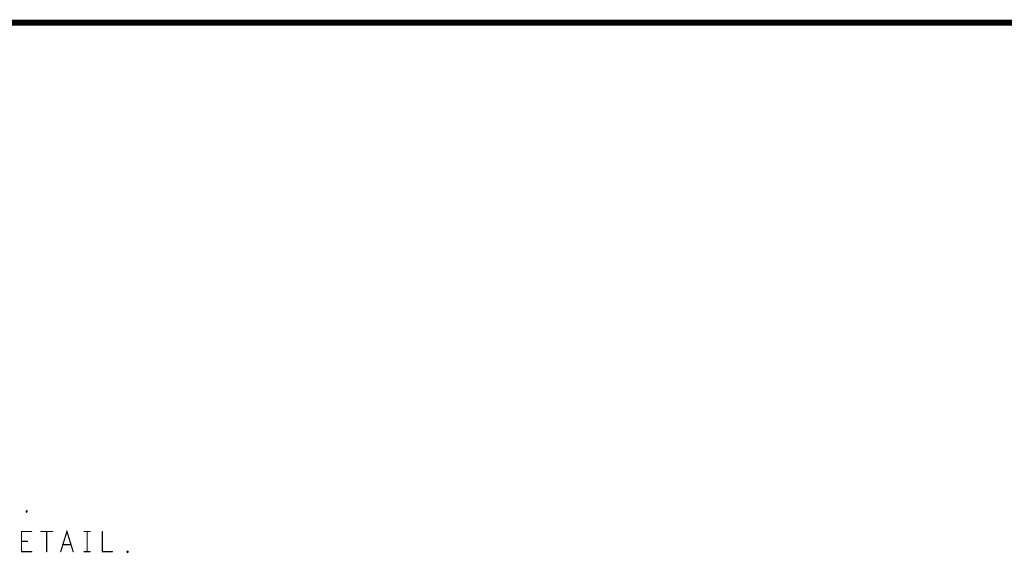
# Model space of a CAD drawing. Extents: x 28 to 61, y 24.9 to 46.
# Tile 90 of 96: x 49.5 to 54.4, y 43.3 to 46. Entities that reach past the tile are written whole.
import ezdxf

# ---------------------------------------------------------------- set-up
doc = ezdxf.new("R2010")
doc.units = 0
doc.layers.add('1', color=2, linetype='CONTINUOUS')

msp = doc.modelspace()

# ---------------------------------------------------------------- linework, layer by layer
at = {"layer": '1'}
for points, const_width in [([(27.97, 24.965), (60.97, 24.965), (60.97, 45.965), (27.97, 45.965), (27.97, 24.965)], 0.03), ([(49.517, 43.541), (49.515, 43.543), (49.515, 43.546), (49.517, 43.548), (49.52, 43.546), (49.52, 43.543), (49.517, 43.541)], 0.006), ([(49.542, 43.345), (49.492, 43.345), (49.492, 43.445), (49.542, 43.445)], 0.006), ([(49.588, 43.445), (49.646, 43.445)], 0.006), ([(49.617, 43.445), (49.617, 43.345)], 0.006), ([(49.686, 43.345), (49.717, 43.445), (49.748, 43.345)], 0.006), ([(49.802, 43.445), (49.832, 43.445)], 0.006), ([(49.817, 43.445), (49.817, 43.345)], 0.006), ([(49.892, 43.445), (49.892, 43.345), (49.942, 43.345)], 0.006), ([(49.522, 43.396), (49.492, 43.396)], 0.006), ([(49.737, 43.38), (49.697, 43.38)], 0.006), ([(49.802, 43.345), (49.832, 43.345)], 0.006), ([(50.017, 43.341), (50.015, 43.343), (50.015, 43.346), (50.017, 43.348), (50.02, 43.346), (50.02, 43.343), (50.017, 43.341)], 0.006)]:
    msp.add_lwpolyline(points, dxfattribs=dict(at, const_width=const_width))
at = {"layer": '1', "const_width": 0.003}
for points in [[(49.5185, 43.541, 1), (49.5155, 43.541, 1)], [(49.5185, 43.541, 1), (49.5155, 43.541, 1)], [(49.5435, 43.445, 1), (49.5405, 43.445, 1)], [(49.5895, 43.445, 1), (49.5865, 43.445, 1)], [(49.6185, 43.445, 1), (49.6155, 43.445, 1)], [(49.6475, 43.445, 1), (49.6445, 43.445, 1)], [(49.8035, 43.445, 1), (49.8005, 43.445, 1)], [(49.8185, 43.445, 1), (49.8155, 43.445, 1)], [(49.8335, 43.445, 1), (49.8305, 43.445, 1)], [(49.8935, 43.445, 1), (49.8905, 43.445, 1)], [(49.4935, 43.396, 1), (49.4905, 43.396, 1)], [(49.5235, 43.396, 1), (49.5205, 43.396, 1)], [(49.6985, 43.38, 1), (49.6955, 43.38, 1)], [(49.7385, 43.38, 1), (49.7355, 43.38, 1)], [(49.5435, 43.345, 1), (49.5405, 43.345, 1)], [(49.6185, 43.345, 1), (49.6155, 43.345, 1)], [(49.6875, 43.345, 1), (49.6845, 43.345, 1)], [(49.7495, 43.345, 1), (49.7465, 43.345, 1)], [(49.8035, 43.345, 1), (49.8005, 43.345, 1)], [(49.8185, 43.345, 1), (49.8155, 43.345, 1)], [(49.8335, 43.345, 1), (49.8305, 43.345, 1)], [(49.9435, 43.345, 1), (49.9405, 43.345, 1)], [(50.0185, 43.341, 1), (50.0155, 43.341, 1)], [(50.0185, 43.341, 1), (50.0155, 43.341, 1)]]:
    msp.add_lwpolyline(points, format="xyb", close=True, dxfattribs=at)

doc.saveas('drawing.dxf')
